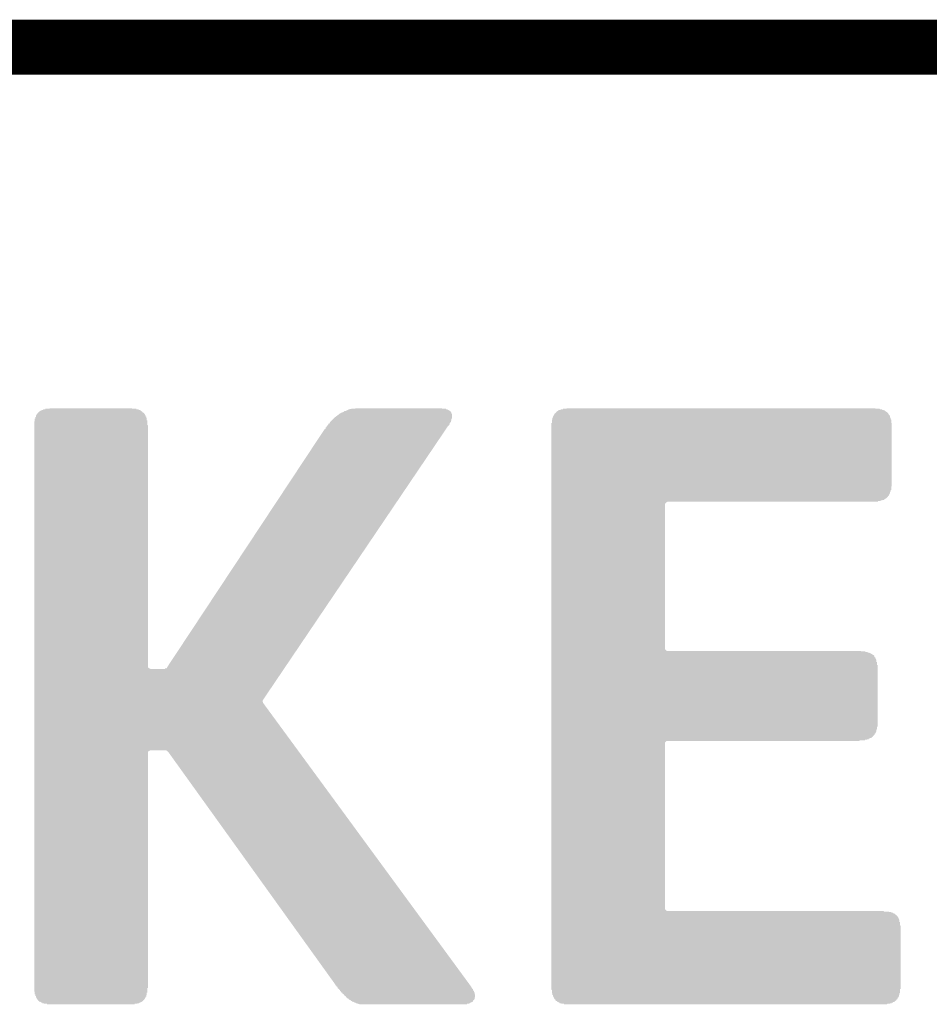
# Model space of a CAD drawing. Extents: x -9 to 122, y -9 to 65.
# Tile 148 of 256: x 44.18 to 48.39, y 60.07 to 64.63. Entities that reach past the tile are written whole.
import ezdxf

# ---------------------------------------------------------------- set-up
doc = ezdxf.new("R2010")
doc.units = 0
doc.layers.add('CLICKER_4_FOR_R7FA4M2A_V100_GKO', color=14, linetype='CONTINUOUS')
doc.layers.add('CLICKER_4_FOR_R7FA4M2A_V100_GTO', color=12, linetype='CONTINUOUS')

msp = doc.modelspace()

# ---------------------------------------------------------------- linework, layer by layer
at = {"layer": 'CLICKER_4_FOR_R7FA4M2A_V100_GKO', "const_width": 0.254}
msp.add_lwpolyline([(-4.83108, 64.50076), (117.96014, 64.50076)], dxfattribs=at)
at = {"layer": 'CLICKER_4_FOR_R7FA4M2A_V100_GTO'}
for points in [[(44.251886, 62.79134), (44.2519, 62.796398), (44.759902, 62.79134), (44.75988, 62.796398)], [(44.2519, 62.796398), (44.251902, 62.79642), (44.75988, 62.796398), (44.757362, 62.79642)], [(44.251902, 62.79642), (44.25442, 62.796442), (44.757362, 62.79642), (44.757362, 62.796442)], [(44.25442, 62.796442), (44.254426, 62.798966), (44.757362, 62.796442), (44.757352, 62.798966)], [(44.254426, 62.798966), (44.256932, 62.801478), (44.757352, 62.798966), (44.75734, 62.801478)], [(44.256932, 62.801478), (44.256954, 62.8015), (44.75734, 62.801478), (44.754822, 62.8015)], [(44.256954, 62.8015), (44.25696, 62.801506), (44.754822, 62.8015), (44.754822, 62.801506)], [(44.25696, 62.801506), (44.25698, 62.804018), (44.754822, 62.801506), (44.7548, 62.804018)], [(44.25698, 62.804018), (44.256982, 62.80404), (44.7548, 62.804018), (44.752282, 62.80404)], [(44.256982, 62.80404), (44.2595, 62.804062), (44.752282, 62.80404), (44.752282, 62.804062)], [(44.2595, 62.804062), (44.259504, 62.806574), (44.752282, 62.804062), (44.75226, 62.806574)], [(44.259504, 62.806574), (44.259506, 62.806586), (44.75226, 62.806574), (44.75225, 62.806586)], [(44.259506, 62.806586), (44.26204, 62.809118), (44.75225, 62.806586), (44.74972, 62.809118)], [(44.26204, 62.809118), (44.264578, 62.811654), (44.74972, 62.809118), (44.744654, 62.811654)], [(44.264578, 62.811654), (44.264586, 62.81166), (44.744654, 62.811654), (44.744654, 62.81166)], [(44.264586, 62.81166), (44.26712, 62.811682), (44.744654, 62.81166), (44.744654, 62.811682)], [(44.26712, 62.811682), (44.26714, 62.814178), (44.744654, 62.811682), (44.74464, 62.814178)], [(44.26714, 62.814178), (44.267142, 62.8142), (44.74464, 62.814178), (44.742122, 62.8142)], [(44.267142, 62.8142), (44.26966, 62.814222), (44.742122, 62.8142), (44.742122, 62.814222)], [(44.26966, 62.814222), (44.26968, 62.816718), (44.742122, 62.814222), (44.7421, 62.816718)], [(44.26968, 62.816718), (44.269682, 62.81674), (44.7421, 62.816718), (44.739566, 62.81674)], [(44.269682, 62.81674), (44.27474, 62.816762), (44.739566, 62.81674), (44.739544, 62.816762)], [(44.27474, 62.816762), (44.27476, 62.819274), (44.739544, 62.816762), (44.737026, 62.819274)], [(44.27476, 62.819274), (44.274762, 62.81928), (44.737026, 62.819274), (44.734486, 62.81928)], [(44.274762, 62.81928), (44.27982, 62.819302), (44.734486, 62.81928), (44.734464, 62.819302)], [(44.27982, 62.819302), (44.27984, 62.821814), (44.734464, 62.819302), (44.731946, 62.821814)], [(44.27984, 62.821814), (44.279842, 62.82182), (44.731946, 62.821814), (44.726882, 62.82182)], [(44.279842, 62.82182), (44.284906, 62.821826), (44.726882, 62.82182), (44.726882, 62.821826)], [(44.284906, 62.821826), (44.287422, 62.824338), (44.726882, 62.821826), (44.72686, 62.824338)], [(44.287422, 62.824338), (44.287446, 62.82436), (44.72686, 62.824338), (44.716722, 62.82436)], [(44.287446, 62.82436), (44.29506, 62.824382), (44.716722, 62.82436), (44.716722, 62.824382)], [(44.29506, 62.824382), (44.29508, 62.826878), (44.716722, 62.824382), (44.7167, 62.826878)], [(44.29508, 62.826878), (44.295082, 62.8269), (44.7167, 62.826878), (44.696402, 62.8269)], [(44.295082, 62.8269), (44.31538, 62.826922), (44.696402, 62.8269), (44.696402, 62.826922)], [(44.31538, 62.826922), (44.3154, 62.829418), (44.696402, 62.826922), (44.69638, 62.829418)], [(44.3154, 62.829418), (44.315402, 62.82944), (44.69638, 62.829418), (44.32808, 62.82944)], [(45.64126, 62.791362), (45.641282, 62.79388), (46.177186, 62.791362), (46.17719, 62.79388)], [(45.641282, 62.79388), (45.643806, 62.793886), (46.17719, 62.79388), (46.17719, 62.793886)], [(45.643806, 62.793886), (45.646346, 62.79642), (46.17719, 62.793886), (46.177192, 62.79642)], [(45.646346, 62.79642), (45.64888, 62.796442), (46.177192, 62.79642), (46.177192, 62.796442)], [(45.64888, 62.796442), (45.648902, 62.79896), (46.177192, 62.796442), (46.177194, 62.79896)], [(45.648902, 62.79896), (45.651426, 62.798966), (46.177194, 62.79896), (46.177194, 62.798966)], [(45.651426, 62.798966), (45.656482, 62.804018), (46.177194, 62.798966), (46.1772, 62.804018)], [(45.656482, 62.804018), (45.656506, 62.80404), (46.1772, 62.804018), (46.174682, 62.80404)], [(45.656506, 62.80404), (45.65904, 62.804062), (46.174682, 62.80404), (46.174682, 62.804062)], [(45.65904, 62.804062), (45.659062, 62.80658), (46.174682, 62.804062), (46.174672, 62.80658)], [(45.659062, 62.80658), (45.661586, 62.806586), (46.174672, 62.80658), (46.174672, 62.806586)], [(45.661586, 62.806586), (45.664118, 62.809114), (46.174672, 62.806586), (46.17466, 62.809114)], [(45.664118, 62.809114), (45.664126, 62.80912), (46.17466, 62.809114), (46.174656, 62.80912)], [(45.664126, 62.80912), (45.669206, 62.809126), (46.174656, 62.80912), (46.17465, 62.809126)], [(45.669206, 62.809126), (45.671738, 62.811654), (46.17465, 62.809126), (46.172126, 62.811654)], [(45.671738, 62.811654), (45.671746, 62.81166), (46.172126, 62.811654), (46.172126, 62.81166)], [(45.671746, 62.81166), (45.674286, 62.811666), (46.172126, 62.81166), (46.172126, 62.811666)], [(45.674286, 62.811666), (45.6768, 62.814178), (46.172126, 62.811666), (46.17212, 62.814178)], [(45.6768, 62.814178), (45.676822, 62.8142), (46.17212, 62.814178), (46.169602, 62.8142)], [(45.676822, 62.8142), (45.679342, 62.816718), (46.169602, 62.8142), (46.16958, 62.816718)], [(45.679342, 62.816718), (45.679366, 62.81674), (46.16958, 62.816718), (46.167046, 62.81674)], [(45.679366, 62.81674), (45.684444, 62.816742), (46.167046, 62.81674), (46.167044, 62.816742)], [(45.684444, 62.816742), (45.689508, 62.819274), (46.167044, 62.816742), (46.164506, 62.819274)], [(45.689508, 62.819274), (45.68952, 62.81928), (46.164506, 62.819274), (46.161982, 62.81928)], [(45.68952, 62.81928), (45.694556, 62.821798), (46.161982, 62.81928), (46.16196, 62.821798)], [(45.694556, 62.821798), (45.6946, 62.82182), (46.16196, 62.821798), (46.156902, 62.82182)], [(45.6946, 62.82182), (45.699636, 62.824338), (46.156902, 62.82182), (46.15688, 62.824338)], [(45.699636, 62.824338), (45.699682, 62.82436), (46.15688, 62.824338), (46.149282, 62.82436)], [(45.699682, 62.82436), (45.712272, 62.826878), (46.149282, 62.82436), (46.14926, 62.826878)], [(45.712272, 62.826878), (45.712382, 62.8269), (46.14926, 62.826878), (46.131502, 62.8269)], [(45.712382, 62.8269), (45.73016, 62.826922), (46.131502, 62.8269), (46.131502, 62.826922)], [(45.73016, 62.826922), (45.73018, 62.829418), (46.131502, 62.826922), (46.13148, 62.829418)], [(45.73018, 62.829418), (45.730182, 62.82944), (46.13148, 62.829418), (45.730182, 62.82944)], [(46.644566, 62.791346), (46.647072, 62.793858), (48.204128, 62.791346), (48.20412, 62.793858)], [(46.647072, 62.793858), (46.647094, 62.79388), (48.20412, 62.793858), (48.201602, 62.79388)], [(46.647094, 62.79388), (46.6471, 62.793886), (48.201602, 62.79388), (48.201602, 62.793886)], [(46.6471, 62.793886), (46.64712, 62.798938), (48.201602, 62.793886), (48.20158, 62.798938)], [(46.64712, 62.798938), (46.647122, 62.79896), (48.20158, 62.798938), (48.199062, 62.79896)], [(46.647122, 62.79896), (46.64964, 62.798982), (48.199062, 62.79896), (48.199062, 62.798982)], [(46.64964, 62.798982), (46.64966, 62.801478), (48.199062, 62.798982), (48.19904, 62.801478)], [(46.64966, 62.801478), (46.649662, 62.8015), (48.19904, 62.801478), (48.196522, 62.8015)], [(46.649662, 62.8015), (46.65218, 62.801522), (48.196522, 62.8015), (48.196522, 62.801522)], [(46.65218, 62.801522), (46.65219, 62.804034), (48.196522, 62.801522), (48.1965, 62.804034)], [(46.65219, 62.804034), (46.652202, 62.80658), (48.1965, 62.804034), (48.193958, 62.80658)], [(46.652202, 62.80658), (46.654726, 62.806586), (48.193958, 62.80658), (48.193952, 62.806586)], [(46.654726, 62.806586), (46.659788, 62.811654), (48.193952, 62.806586), (48.188886, 62.811654)], [(46.659788, 62.811654), (46.659794, 62.81166), (48.188886, 62.811654), (48.186362, 62.81166)], [(46.659794, 62.81166), (46.6598, 62.811666), (48.186362, 62.81166), (48.186362, 62.811666)], [(46.6598, 62.811666), (46.65982, 62.814178), (48.186362, 62.811666), (48.18634, 62.814178)], [(46.65982, 62.814178), (46.659822, 62.8142), (48.18634, 62.814178), (48.183822, 62.8142)], [(46.659822, 62.8142), (46.662346, 62.814206), (48.183822, 62.8142), (48.183822, 62.814206)], [(46.662346, 62.814206), (46.664862, 62.816718), (48.183822, 62.814206), (48.1838, 62.816718)], [(46.664862, 62.816718), (46.664886, 62.81674), (48.1838, 62.816718), (48.181266, 62.81674)], [(46.664886, 62.81674), (46.66742, 62.816762), (48.181266, 62.81674), (48.181244, 62.816762)], [(46.66742, 62.816762), (46.66744, 62.819274), (48.181244, 62.816762), (48.178726, 62.819274)], [(46.66744, 62.819274), (46.667442, 62.81928), (48.178726, 62.819274), (48.173662, 62.81928)], [(46.667442, 62.81928), (46.6725, 62.819302), (48.173662, 62.81928), (48.173662, 62.819302)], [(46.6725, 62.819302), (46.67252, 62.821798), (48.173662, 62.819302), (48.17364, 62.821798)], [(46.67252, 62.821798), (46.672522, 62.82182), (48.17364, 62.821798), (48.168566, 62.82182)], [(46.672522, 62.82182), (46.68012, 62.821842), (48.168566, 62.82182), (48.168544, 62.821842)], [(46.68012, 62.821842), (46.68014, 62.824354), (48.168544, 62.821842), (48.166026, 62.824354)], [(46.68014, 62.824354), (46.680142, 62.82436), (48.166026, 62.824354), (48.158406, 62.82436)], [(46.680142, 62.82436), (46.69028, 62.824382), (48.158406, 62.82436), (48.158384, 62.824382)], [(46.69028, 62.824382), (46.6903, 62.826894), (48.158384, 62.824382), (48.155866, 62.826894)], [(46.6903, 62.826894), (46.690302, 62.8269), (48.155866, 62.826894), (48.135562, 62.8269)], [(46.690302, 62.8269), (46.70806, 62.826922), (48.135562, 62.8269), (48.135562, 62.826922)], [(46.70806, 62.826922), (46.70808, 62.829418), (48.135562, 62.826922), (48.13554, 62.829418)], [(46.70808, 62.829418), (46.708082, 62.82944), (48.13554, 62.829418), (46.72076, 62.82944)], [(44.244272, 61.633096), (44.24428, 62.750694), (44.770042, 61.633096), (44.77004, 62.750694)], [(44.24428, 62.753234), (44.244282, 62.76848), (44.767506, 62.753234), (44.767502, 62.76848)], [(44.24428, 62.750694), (44.24428, 62.753234), (44.77004, 62.750694), (44.767506, 62.753234)], [(44.244282, 62.76848), (44.2468, 62.768502), (44.767502, 62.76848), (44.767502, 62.768502)], [(44.2468, 62.768502), (44.246808, 62.773538), (44.767502, 62.768502), (44.7675, 62.773538)], [(44.246808, 62.77356), (44.246822, 62.78118), (44.764982, 62.77356), (44.764966, 62.78118)], [(44.246808, 62.773538), (44.246808, 62.77356), (44.7675, 62.773538), (44.764982, 62.77356)], [(44.246822, 62.78118), (44.24934, 62.781202), (44.764966, 62.78118), (44.764966, 62.781202)], [(44.24934, 62.781202), (44.249346, 62.783698), (44.764966, 62.781202), (44.76496, 62.783698)], [(44.249346, 62.78372), (44.249362, 62.7888), (44.762442, 62.78372), (44.762428, 62.7888)], [(44.249346, 62.783698), (44.249346, 62.78372), (44.76496, 62.783698), (44.762442, 62.78372)], [(44.249362, 62.7888), (44.25188, 62.788822), (44.762428, 62.7888), (44.762428, 62.788822)], [(44.25188, 62.788822), (44.251886, 62.791318), (44.762428, 62.788822), (44.76242, 62.791318)], [(44.251886, 62.791318), (44.251886, 62.79134), (44.76242, 62.791318), (44.759902, 62.79134)], [(45.59808, 62.745626), (45.5981, 62.748152), (46.15771, 62.745626), (46.159416, 62.748152)], [(45.5981, 62.748152), (45.598102, 62.74816), (46.159416, 62.748152), (46.161938, 62.74816)], [(45.598102, 62.74816), (45.60062, 62.748182), (46.161938, 62.74816), (46.161938, 62.748182)], [(45.60062, 62.748182), (45.60064, 62.750694), (46.161938, 62.748182), (46.16196, 62.750694)], [(45.60064, 62.750694), (45.600642, 62.7507), (46.16196, 62.750694), (46.161964, 62.7507)], [(45.600642, 62.7507), (45.60316, 62.750722), (46.161964, 62.7507), (46.161986, 62.750722)], [(45.60316, 62.750722), (45.603164, 62.753234), (46.161986, 62.750722), (46.164494, 62.753234)], [(45.603164, 62.753234), (45.603166, 62.753246), (46.164494, 62.753234), (46.164494, 62.753246)], [(45.603166, 62.753246), (45.605672, 62.755758), (46.164494, 62.753246), (46.1645, 62.755758)], [(45.605672, 62.755758), (45.605694, 62.75578), (46.1645, 62.755758), (46.167018, 62.75578)], [(45.605694, 62.75578), (45.6057, 62.755786), (46.167018, 62.75578), (46.167018, 62.755786)], [(45.6057, 62.755786), (45.605722, 62.75832), (46.167018, 62.755786), (46.167028, 62.75832)], [(45.605722, 62.75832), (45.608246, 62.758326), (46.167028, 62.75832), (46.167028, 62.758326)], [(45.608246, 62.758326), (45.610752, 62.760838), (46.167028, 62.758326), (46.16704, 62.760838)], [(45.610752, 62.760838), (45.610774, 62.76086), (46.16704, 62.760838), (46.169558, 62.76086)], [(45.610774, 62.76086), (45.61078, 62.760866), (46.169558, 62.76086), (46.169558, 62.760866)], [(45.61078, 62.760866), (45.610802, 62.7634), (46.169558, 62.760866), (46.169568, 62.7634)], [(45.610802, 62.7634), (45.61332, 62.763422), (46.169568, 62.7634), (46.169568, 62.763422)], [(45.61332, 62.763422), (45.613324, 62.765918), (46.169568, 62.763422), (46.16958, 62.765918)], [(45.613324, 62.76594), (45.613326, 62.765946), (46.172098, 62.76594), (46.172098, 62.765946)], [(45.613324, 62.765918), (45.613324, 62.76594), (46.16958, 62.765918), (46.172098, 62.76594)], [(45.613326, 62.765946), (45.618394, 62.771014), (46.172098, 62.765946), (46.17212, 62.771014)], [(45.618394, 62.771014), (45.620934, 62.773554), (46.17212, 62.771014), (46.174654, 62.773554)], [(45.620934, 62.773554), (45.62854, 62.781158), (46.174654, 62.773554), (46.17466, 62.781158)], [(45.62854, 62.781158), (45.628562, 62.78118), (46.17466, 62.781158), (46.177178, 62.78118)], [(45.628562, 62.78118), (45.636186, 62.7888), (46.177178, 62.78118), (46.177184, 62.7888)], [(45.636186, 62.7888), (45.63872, 62.788822), (46.177184, 62.7888), (46.177184, 62.788822)], [(45.63872, 62.788822), (45.638742, 62.79134), (46.177184, 62.788822), (46.177186, 62.79134)], [(45.638742, 62.79134), (45.64126, 62.791362), (46.177186, 62.79134), (46.177186, 62.791362)], [(46.636958, 62.46876), (46.63696, 62.760838), (48.211718, 62.46876), (48.21174, 62.760838)], [(46.63696, 62.760838), (46.636962, 62.76086), (48.21174, 62.760838), (48.209222, 62.76086)], [(46.636962, 62.76086), (46.63948, 62.760882), (48.209222, 62.76086), (48.209222, 62.760882)], [(46.63948, 62.760882), (46.6395, 62.776094), (48.209222, 62.760882), (48.2092, 62.776094)], [(46.6395, 62.776094), (46.639502, 62.7761), (48.2092, 62.776094), (48.209196, 62.7761)], [(46.639502, 62.7761), (46.64202, 62.776122), (48.209196, 62.7761), (48.209174, 62.776122)], [(46.64202, 62.776122), (46.642024, 62.778634), (48.209174, 62.776122), (48.206666, 62.778634)], [(46.642024, 62.778634), (46.64204, 62.786238), (48.206666, 62.778634), (48.20666, 62.786238)], [(46.64204, 62.786238), (46.642042, 62.78626), (48.20666, 62.786238), (48.204142, 62.78626)], [(46.642042, 62.78626), (46.64456, 62.786282), (48.204142, 62.78626), (48.204142, 62.786282)], [(46.64456, 62.786282), (46.644566, 62.791346), (48.204142, 62.786282), (48.204128, 62.791346)], [(44.858944, 61.630566), (45.58793, 62.73292), (45.404654, 61.630566), (46.149128, 62.73292)], [(45.58793, 62.73292), (45.59046, 62.732942), (46.149128, 62.73292), (46.149142, 62.732942)], [(45.59046, 62.732942), (45.590482, 62.73546), (46.149142, 62.732942), (46.150844, 62.73546)], [(45.590482, 62.73546), (45.593, 62.735482), (46.150844, 62.73546), (46.150858, 62.735482)], [(45.593, 62.735482), (45.593022, 62.74054), (46.150858, 62.735482), (46.154274, 62.74054)], [(45.593022, 62.74054), (45.59554, 62.740562), (46.154274, 62.74054), (46.15429, 62.740562)], [(45.59554, 62.740562), (45.595546, 62.743086), (46.15429, 62.740562), (46.155994, 62.743086)], [(45.595546, 62.743086), (45.59808, 62.745626), (46.155994, 62.743086), (46.15771, 62.745626)], [(46.636958, 62.468738), (46.636958, 62.46876), (48.2092, 62.468738), (48.211718, 62.46876)], [(46.636958, 62.45098), (46.636958, 62.468738), (48.209178, 62.45098), (48.2092, 62.468738)], [(46.636958, 62.450958), (46.636958, 62.45098), (48.20666, 62.450958), (48.209178, 62.45098)], [(46.636958, 62.44336), (46.636958, 62.450958), (48.206638, 62.44336), (48.20666, 62.450958)], [(46.636958, 62.443338), (46.636958, 62.44336), (48.20412, 62.443338), (48.206638, 62.44336)], [(46.636958, 62.43574), (46.636958, 62.443338), (48.204098, 62.43574), (48.20412, 62.443338)], [(46.636958, 62.435718), (46.636958, 62.43574), (48.20158, 62.435718), (48.204098, 62.43574)], [(46.636958, 62.43066), (46.636958, 62.435718), (48.201558, 62.43066), (48.20158, 62.435718)], [(46.636958, 62.430638), (46.636958, 62.43066), (48.19904, 62.430638), (48.201558, 62.43066)], [(46.636958, 62.42558), (46.636958, 62.430638), (48.199018, 62.42558), (48.19904, 62.430638)], [(46.636952, 61.714374), (46.636958, 62.387474), (47.162726, 61.714374), (47.16272, 62.387474)], [(46.636958, 62.425558), (46.636958, 62.42558), (48.1965, 62.425558), (48.199018, 62.42558)], [(46.636958, 62.42304), (46.636958, 62.425558), (48.196478, 62.42304), (48.1965, 62.425558)], [(46.636958, 62.423018), (46.636958, 62.42304), (48.19396, 62.423018), (48.196478, 62.42304)], [(46.636958, 62.420494), (46.636958, 62.423018), (48.193954, 62.420494), (48.19396, 62.423018)], [(46.636958, 62.41288), (46.636958, 62.420494), (48.186334, 62.41288), (48.193954, 62.420494)], [(46.636958, 62.412858), (46.636958, 62.41288), (48.1838, 62.412858), (48.186334, 62.41288)], [(46.636958, 62.41034), (46.636958, 62.412858), (48.183778, 62.41034), (48.1838, 62.412858)], [(46.636958, 62.410334), (46.636958, 62.41034), (48.181254, 62.410334), (48.183778, 62.41034)], [(46.636958, 62.4078), (46.636958, 62.410334), (48.178714, 62.4078), (48.181254, 62.410334)], [(46.636958, 62.407778), (46.636958, 62.4078), (48.17618, 62.407778), (48.178714, 62.4078)], [(46.636958, 62.40526), (46.636958, 62.407778), (48.176158, 62.40526), (48.17618, 62.407778)], [(46.636958, 62.405238), (46.636958, 62.40526), (48.16856, 62.405238), (48.176158, 62.40526)], [(46.636958, 62.40272), (46.636958, 62.405238), (48.168538, 62.40272), (48.16856, 62.405238)], [(46.636958, 62.402698), (46.636958, 62.40272), (48.16094, 62.402698), (48.168538, 62.40272)], [(46.636958, 62.40018), (46.636958, 62.402698), (48.160918, 62.40018), (48.16094, 62.402698)], [(46.636958, 62.400158), (46.636958, 62.40018), (48.14824, 62.400158), (48.160918, 62.40018)], [(46.636958, 62.39764), (46.636958, 62.400158), (48.148218, 62.39764), (48.14824, 62.400158)], [(46.636958, 62.397638), (46.636958, 62.39764), (47.175416, 62.397638), (48.148218, 62.39764)], [(46.636958, 62.395098), (46.636958, 62.397638), (47.17034, 62.395098), (47.175416, 62.397638)], [(46.636958, 62.387474), (46.636958, 62.395098), (47.16272, 62.387474), (47.17034, 62.395098)], [(46.636952, 61.70676), (46.636952, 61.714374), (47.170346, 61.70676), (47.162726, 61.714374)], [(46.636952, 61.706738), (46.636952, 61.70676), (48.0695, 61.706738), (47.170346, 61.70676)], [(46.636952, 61.70422), (46.636952, 61.706738), (48.069522, 61.70422), (48.0695, 61.706738)], [(46.636952, 61.704198), (46.636952, 61.70422), (48.08982, 61.704198), (48.069522, 61.70422)], [(46.636952, 61.70168), (46.636952, 61.704198), (48.089842, 61.70168), (48.08982, 61.704198)], [(46.636952, 61.701658), (46.636952, 61.70168), (48.09998, 61.701658), (48.089842, 61.70168)], [(46.636952, 61.69914), (46.636952, 61.701658), (48.100002, 61.69914), (48.09998, 61.701658)], [(46.636952, 61.699118), (46.636952, 61.69914), (48.1076, 61.699118), (48.100002, 61.69914)], [(46.636952, 61.6966), (46.636952, 61.699118), (48.107622, 61.6966), (48.1076, 61.699118)], [(46.636952, 61.696594), (46.636952, 61.6966), (48.112686, 61.696594), (48.107622, 61.6966)], [(46.636952, 61.69406), (46.636952, 61.696594), (48.115226, 61.69406), (48.112686, 61.696594)], [(46.636952, 61.694038), (46.636952, 61.69406), (48.11776, 61.694038), (48.115226, 61.69406)], [(46.636952, 61.69152), (46.636952, 61.694038), (48.117782, 61.69152), (48.11776, 61.694038)], [(46.636952, 61.691514), (46.636952, 61.69152), (48.120306, 61.691514), (48.117782, 61.69152)], [(46.636952, 61.688978), (46.636952, 61.691514), (48.122844, 61.688978), (48.120306, 61.691514)], [(46.636952, 61.686438), (46.636952, 61.688978), (48.12792, 61.686438), (48.122844, 61.688978)], [(46.636952, 61.683894), (46.636952, 61.686438), (48.13046, 61.683894), (48.12792, 61.686438)], [(46.636952, 61.67882), (46.636952, 61.683894), (48.130482, 61.67882), (48.13046, 61.683894)], [(46.636952, 61.678798), (46.636952, 61.67882), (48.133, 61.678798), (48.130482, 61.67882)], [(46.636952, 61.67628), (46.636952, 61.678798), (48.133022, 61.67628), (48.133, 61.678798)], [(46.636952, 61.676258), (46.636952, 61.67628), (48.13554, 61.676258), (48.133022, 61.67628)], [(46.636952, 61.6712), (46.636952, 61.676258), (48.135562, 61.6712), (48.13554, 61.676258)], [(46.636952, 61.671178), (46.636952, 61.6712), (48.13808, 61.671178), (48.135562, 61.6712)], [(46.636952, 61.66612), (46.636952, 61.671178), (48.138102, 61.66612), (48.13808, 61.671178)], [(46.636952, 61.666098), (46.636952, 61.66612), (48.14062, 61.666098), (48.138102, 61.66612)], [(46.636952, 61.65596), (46.636952, 61.666098), (48.140642, 61.65596), (48.14062, 61.666098)], [(46.636952, 61.655938), (46.636952, 61.65596), (48.14316, 61.655938), (48.140642, 61.65596)], [(46.636952, 61.64072), (46.636952, 61.655938), (48.143182, 61.64072), (48.14316, 61.655938)], [(44.24427, 61.480696), (44.244272, 61.62294), (45.30344, 61.480696), (45.399504, 61.62294)], [(44.244272, 61.628018), (44.244272, 61.633096), (44.772586, 61.628018), (44.770042, 61.633096)], [(44.244272, 61.62294), (44.244272, 61.628018), (44.782744, 61.62294), (44.772586, 61.628018)], [(44.782744, 61.62294), (44.84878, 61.622962), (45.399504, 61.62294), (45.399518, 61.622962)], [(44.84878, 61.622962), (44.848802, 61.62548), (45.399518, 61.622962), (45.401218, 61.62548)], [(44.848802, 61.62548), (44.8564, 61.625502), (45.401218, 61.62548), (45.401234, 61.625502)], [(44.8564, 61.625502), (44.856422, 61.62802), (45.401234, 61.625502), (45.402934, 61.62802)], [(44.856422, 61.62802), (44.85894, 61.628042), (45.402934, 61.62802), (45.40295, 61.628042)], [(44.85894, 61.628042), (44.858944, 61.630566), (45.40295, 61.628042), (45.404654, 61.630566)], [(46.63695, 61.35624), (46.636952, 61.640698), (48.145678, 61.35624), (48.1457, 61.640698)], [(46.636952, 61.640698), (46.636952, 61.64072), (48.1457, 61.640698), (48.143182, 61.64072)], [(44.24427, 61.47816), (44.24427, 61.480696), (45.303418, 61.47816), (45.30344, 61.480696)], [(44.24427, 61.478138), (44.24427, 61.47816), (45.3009, 61.478138), (45.303418, 61.47816)], [(44.24427, 61.470534), (44.24427, 61.478138), (45.300906, 61.470534), (45.3009, 61.478138)], [(44.244268, 61.24702), (44.24427, 61.465454), (45.463574, 61.24702), (45.303444, 61.465454)], [(44.24427, 61.467994), (44.24427, 61.470534), (45.30344, 61.467994), (45.300906, 61.470534)], [(44.24427, 61.465454), (44.24427, 61.467994), (45.303444, 61.465454), (45.30344, 61.467994)], [(46.63695, 61.356218), (46.63695, 61.35624), (48.14316, 61.356218), (48.145678, 61.35624)], [(46.63695, 61.343534), (46.63695, 61.356218), (48.143154, 61.343534), (48.14316, 61.356218)], [(46.63695, 61.340994), (46.63695, 61.343534), (48.14062, 61.340994), (48.143154, 61.343534)], [(46.63695, 61.33338), (46.63695, 61.340994), (48.140598, 61.33338), (48.14062, 61.340994)], [(46.636948, 61.3283), (46.63695, 61.333358), (48.138058, 61.3283), (48.13808, 61.333358)], [(46.636948, 61.328278), (46.636948, 61.3283), (48.13554, 61.328278), (48.138058, 61.3283)], [(46.636948, 61.32322), (46.636948, 61.328278), (48.135518, 61.32322), (48.13554, 61.328278)], [(46.636948, 61.323198), (46.636948, 61.32322), (48.133, 61.323198), (48.135518, 61.32322)], [(46.636948, 61.320674), (46.636948, 61.323198), (48.132994, 61.320674), (48.133, 61.323198)], [(46.636948, 61.313054), (46.636948, 61.320674), (48.12538, 61.313054), (48.132994, 61.320674)], [(46.636948, 61.31052), (46.636948, 61.313054), (48.125358, 61.31052), (48.12538, 61.313054)], [(46.636948, 61.310498), (46.636948, 61.31052), (48.12284, 61.310498), (48.125358, 61.31052)], [(46.636948, 61.30798), (46.636948, 61.310498), (48.122818, 61.30798), (48.12284, 61.310498)], [(46.636948, 61.307958), (46.636948, 61.30798), (48.1203, 61.307958), (48.122818, 61.30798)], [(46.636948, 61.30544), (46.636948, 61.307958), (48.120278, 61.30544), (48.1203, 61.307958)], [(46.636948, 61.305418), (46.636948, 61.30544), (48.11522, 61.305418), (48.120278, 61.30544)], [(46.636948, 61.3029), (46.636948, 61.305418), (48.115198, 61.3029), (48.11522, 61.305418)], [(46.636948, 61.302878), (46.636948, 61.3029), (48.11014, 61.302878), (48.115198, 61.3029)], [(46.636948, 61.30036), (46.636948, 61.302878), (48.110118, 61.30036), (48.11014, 61.302878)], [(46.636948, 61.300338), (46.636948, 61.30036), (48.10506, 61.300338), (48.110118, 61.30036)], [(46.636948, 61.29782), (46.636948, 61.300338), (48.105038, 61.29782), (48.10506, 61.300338)], [(46.636948, 61.297798), (46.636948, 61.29782), (48.09744, 61.297798), (48.105038, 61.29782)], [(46.636948, 61.29528), (46.636948, 61.297798), (48.097418, 61.29528), (48.09744, 61.297798)], [(46.636948, 61.295258), (46.636948, 61.29528), (48.08728, 61.295258), (48.097418, 61.29528)], [(46.636948, 61.29274), (46.636948, 61.295258), (48.087258, 61.29274), (48.08728, 61.295258)], [(46.636948, 61.292734), (46.636948, 61.29274), (48.064414, 61.292734), (48.087258, 61.29274)], [(46.636948, 61.2902), (46.636948, 61.292734), (48.061874, 61.2902), (48.064414, 61.292734)], [(46.636948, 61.290194), (46.636948, 61.2902), (47.170334, 61.290194), (48.061874, 61.2902)], [(46.636948, 61.282574), (46.636948, 61.290194), (47.16272, 61.282574), (47.170334, 61.290194)], [(46.63695, 61.333358), (46.63695, 61.33338), (48.13808, 61.333358), (48.140598, 61.33338)], [(44.244268, 61.247018), (44.244268, 61.24702), (44.782736, 61.247018), (44.853854, 61.24702)], [(44.244268, 61.241934), (44.244268, 61.247018), (44.772578, 61.241934), (44.782736, 61.247018)], [(44.856394, 61.244486), (44.853854, 61.24702), (45.46543, 61.244486), (45.463574, 61.24702)], [(44.858934, 61.24448), (44.856394, 61.244486), (45.465436, 61.24448), (45.46543, 61.244486)], [(44.864018, 61.239402), (44.858934, 61.24448), (45.469158, 61.239402), (45.465436, 61.24448)], [(46.636942, 60.510414), (46.636948, 61.282574), (47.162726, 60.510414), (47.16272, 61.282574)], [(44.24426, 60.1472), (44.244268, 61.236856), (44.770018, 60.1472), (44.77004, 61.236856)], [(44.244268, 61.236856), (44.244268, 61.241934), (44.77004, 61.236856), (44.772578, 61.241934)], [(45.633636, 60.167526), (44.864018, 61.239402), (46.254922, 60.167526), (45.469158, 61.239402)], [(46.636942, 60.5028), (46.636942, 60.510414), (47.170346, 60.5028), (47.162726, 60.510414)], [(46.636942, 60.502794), (46.636942, 60.5028), (48.173646, 60.502794), (47.170346, 60.5028)], [(46.636942, 60.50026), (46.636942, 60.502794), (48.176186, 60.50026), (48.173646, 60.502794)], [(46.636942, 60.500238), (46.636942, 60.50026), (48.19904, 60.500238), (48.176186, 60.50026)], [(46.636942, 60.49772), (46.636942, 60.500238), (48.199062, 60.49772), (48.19904, 60.500238)], [(46.636942, 60.497698), (46.636942, 60.49772), (48.2092, 60.497698), (48.199062, 60.49772)], [(46.636942, 60.49518), (46.636942, 60.497698), (48.209222, 60.49518), (48.2092, 60.497698)], [(46.636942, 60.495158), (46.636942, 60.49518), (48.21682, 60.495158), (48.209222, 60.49518)], [(46.636942, 60.49264), (46.636942, 60.495158), (48.216842, 60.49264), (48.21682, 60.495158)], [(46.636942, 60.492618), (46.636942, 60.49264), (48.2219, 60.492618), (48.216842, 60.49264)], [(46.636942, 60.4901), (46.636942, 60.492618), (48.221922, 60.4901), (48.2219, 60.492618)], [(46.636942, 60.490078), (46.636942, 60.4901), (48.22698, 60.490078), (48.221922, 60.4901)], [(46.636942, 60.48756), (46.636942, 60.490078), (48.227002, 60.48756), (48.22698, 60.490078)], [(46.636942, 60.487538), (46.636942, 60.48756), (48.22952, 60.487538), (48.227002, 60.48756)], [(46.636942, 60.48502), (46.636942, 60.487538), (48.229542, 60.48502), (48.22952, 60.487538)], [(46.636942, 60.485014), (46.636942, 60.48502), (48.232066, 60.485014), (48.229542, 60.48502)], [(46.636942, 60.479934), (46.636942, 60.485014), (48.23714, 60.479934), (48.232066, 60.485014)], [(46.636942, 60.4774), (46.636942, 60.479934), (48.237162, 60.4774), (48.23714, 60.479934)], [(46.636942, 60.477378), (46.636942, 60.4774), (48.23968, 60.477378), (48.237162, 60.4774)], [(46.636942, 60.474854), (46.636942, 60.477378), (48.239686, 60.474854), (48.23968, 60.477378)], [(46.636942, 60.472314), (46.636942, 60.474854), (48.24222, 60.472314), (48.239686, 60.474854)], [(46.636942, 60.469774), (46.636942, 60.472314), (48.242226, 60.469774), (48.24222, 60.472314)], [(46.636942, 60.467234), (46.636942, 60.469774), (48.24476, 60.467234), (48.242226, 60.469774)], [(46.63694, 60.14212), (46.636942, 60.434214), (48.252358, 60.14212), (48.25238, 60.434214)], [(46.636942, 60.46216), (46.636942, 60.467234), (48.244782, 60.46216), (48.24476, 60.467234)], [(46.636942, 60.462138), (46.636942, 60.46216), (48.2473, 60.462138), (48.244782, 60.46216)], [(46.636942, 60.452), (46.636942, 60.462138), (48.247322, 60.452), (48.2473, 60.462138)], [(46.636942, 60.451978), (46.636942, 60.452), (48.24984, 60.451978), (48.247322, 60.452)], [(46.636942, 60.436754), (46.636942, 60.451978), (48.249846, 60.436754), (48.24984, 60.451978)], [(46.636942, 60.434214), (46.636942, 60.436754), (48.25238, 60.434214), (48.249846, 60.436754)], [(45.63364, 60.165002), (45.633636, 60.167526), (46.256772, 60.165002), (46.254922, 60.167526)], [(45.636158, 60.16498), (45.63364, 60.165002), (46.256788, 60.16498), (46.256772, 60.165002)], [(45.63618, 60.162462), (45.636158, 60.16498), (46.258634, 60.162462), (46.256788, 60.16498)], [(45.638698, 60.16244), (45.63618, 60.162462), (46.25865, 60.16244), (46.258634, 60.162462)], [(45.63872, 60.157382), (45.638698, 60.16244), (46.262358, 60.157382), (46.25865, 60.16244)], [(45.641238, 60.15736), (45.63872, 60.157382), (46.262374, 60.15736), (46.262358, 60.157382)], [(45.64126, 60.154842), (45.641238, 60.15736), (46.26422, 60.154842), (46.262374, 60.15736)], [(45.643778, 60.15482), (45.64126, 60.154842), (46.264236, 60.15482), (46.26422, 60.154842)], [(45.6438, 60.152302), (45.643778, 60.15482), (46.266082, 60.152302), (46.264236, 60.15482)], [(45.646318, 60.15228), (45.6438, 60.152302), (46.266098, 60.15228), (46.266082, 60.152302)], [(45.64632, 60.152276), (45.646318, 60.15228), (46.2661, 60.152276), (46.266098, 60.15228)], [(45.64634, 60.149762), (45.64632, 60.152276), (46.266122, 60.149762), (46.2661, 60.152276)], [(45.648858, 60.14974), (45.64634, 60.149762), (46.266122, 60.14974), (46.266122, 60.149762)], [(45.64886, 60.149718), (45.648858, 60.14974), (46.26864, 60.149718), (46.266122, 60.14974)], [(45.64887, 60.147194), (45.64886, 60.149718), (46.268646, 60.147194), (46.26864, 60.149718)], [(44.24426, 60.147178), (44.24426, 60.1472), (44.7675, 60.147178), (44.770018, 60.1472)], [(44.24426, 60.129442), (44.24426, 60.147178), (44.767482, 60.129442), (44.7675, 60.147178)], [(44.246778, 60.12942), (44.24426, 60.129442), (44.767482, 60.12942), (44.767482, 60.129442)], [(44.246788, 60.12434), (44.246778, 60.12942), (44.767478, 60.12434), (44.767482, 60.12942)], [(44.246788, 60.124318), (44.246788, 60.12434), (44.76496, 60.124318), (44.767478, 60.12434)], [(44.2468, 60.116742), (44.246788, 60.124318), (44.764942, 60.116742), (44.76496, 60.124318)], [(44.249318, 60.11672), (44.2468, 60.116742), (44.764942, 60.11672), (44.764942, 60.116742)], [(44.249326, 60.11418), (44.249318, 60.11672), (44.764938, 60.11418), (44.764942, 60.11672)], [(44.249326, 60.114158), (44.249326, 60.11418), (44.76242, 60.114158), (44.764938, 60.11418)], [(44.24934, 60.109122), (44.249326, 60.114158), (44.762404, 60.109122), (44.76242, 60.114158)], [(44.251858, 60.1091), (44.24934, 60.109122), (44.762404, 60.1091), (44.762404, 60.109122)], [(44.25187, 60.10656), (44.251858, 60.1091), (44.762398, 60.10656), (44.762404, 60.1091)], [(44.25187, 60.106538), (44.25187, 60.10656), (44.75988, 60.106538), (44.762398, 60.10656)], [(44.25188, 60.104042), (44.25187, 60.106538), (44.759868, 60.104042), (44.75988, 60.106538)], [(44.254398, 60.10402), (44.25188, 60.104042), (44.759868, 60.10402), (44.759868, 60.104042)], [(44.25441, 60.10148), (44.254398, 60.10402), (44.759858, 60.10148), (44.759868, 60.10402)], [(45.64888, 60.144682), (45.64887, 60.147194), (46.271154, 60.144682), (46.268646, 60.147194)], [(45.651398, 60.14466), (45.64888, 60.144682), (46.271176, 60.14466), (46.271154, 60.144682)], [(45.6514, 60.144654), (45.651398, 60.14466), (46.27118, 60.144654), (46.271176, 60.14466)], [(45.65142, 60.142142), (45.6514, 60.144654), (46.271202, 60.142142), (46.27118, 60.144654)], [(45.653938, 60.14212), (45.65142, 60.142142), (46.271202, 60.14212), (46.271202, 60.142142)], [(45.65394, 60.142098), (45.653938, 60.14212), (46.27372, 60.142098), (46.271202, 60.14212)], [(45.65396, 60.139602), (45.65394, 60.142098), (46.273732, 60.139602), (46.27372, 60.142098)], [(45.656478, 60.13958), (45.65396, 60.139602), (46.273732, 60.13958), (46.273732, 60.139602)], [(45.6565, 60.137062), (45.656478, 60.13958), (46.273742, 60.137062), (46.273732, 60.13958)], [(45.659018, 60.13704), (45.6565, 60.137062), (46.273742, 60.13704), (46.273742, 60.137062)], [(45.65902, 60.137018), (45.659018, 60.13704), (46.27626, 60.137018), (46.273742, 60.13704)], [(45.65904, 60.131982), (45.65902, 60.137018), (46.276282, 60.131982), (46.27626, 60.137018)], [(45.661558, 60.13196), (45.65904, 60.131982), (46.276282, 60.13196), (46.276282, 60.131982)], [(45.66156, 60.131938), (45.661558, 60.13196), (46.2788, 60.131938), (46.276282, 60.13196)], [(45.66158, 60.129442), (45.66156, 60.131938), (46.278812, 60.129442), (46.2788, 60.131938)], [(45.664098, 60.12942), (45.66158, 60.129442), (46.278812, 60.12942), (46.278812, 60.129442)], [(45.66412, 60.126902), (45.664098, 60.12942), (46.278822, 60.126902), (46.278812, 60.12942)], [(45.666638, 60.12688), (45.66412, 60.126902), (46.278822, 60.12688), (46.278822, 60.126902)], [(45.66664, 60.126858), (45.666638, 60.12688), (46.28134, 60.126858), (46.278822, 60.12688)], [(45.66666, 60.124362), (45.66664, 60.126858), (46.281346, 60.124362), (46.28134, 60.126858)], [(45.669178, 60.12434), (45.66666, 60.124362), (46.281346, 60.12434), (46.281346, 60.124362)], [(45.6692, 60.121822), (45.669178, 60.12434), (46.281352, 60.121822), (46.281346, 60.12434)], [(45.671718, 60.1218), (45.6692, 60.121822), (46.281352, 60.1218), (46.281352, 60.121822)], [(45.67174, 60.119282), (45.671718, 60.1218), (46.281358, 60.119282), (46.281352, 60.1218)], [(45.674258, 60.11926), (45.67174, 60.119282), (46.281358, 60.11926), (46.281358, 60.119282)], [(45.67428, 60.116742), (45.674258, 60.11926), (46.281362, 60.116742), (46.281358, 60.11926)], [(45.676798, 60.11672), (45.67428, 60.116742), (46.281362, 60.11672), (46.281362, 60.116742)], [(45.6768, 60.116698), (45.676798, 60.11672), (46.28388, 60.116698), (46.281362, 60.11672)], [(45.67682, 60.114202), (45.6768, 60.116698), (46.283874, 60.114202), (46.28388, 60.116698)], [(45.679338, 60.11418), (45.67682, 60.114202), (46.283874, 60.11418), (46.283874, 60.114202)], [(45.67936, 60.111662), (45.679338, 60.11418), (46.28387, 60.111662), (46.283874, 60.11418)], [(45.681878, 60.11164), (45.67936, 60.111662), (46.28387, 60.11164), (46.28387, 60.111662)], [(45.6819, 60.109122), (45.681878, 60.11164), (46.283866, 60.109122), (46.28387, 60.11164)], [(45.684418, 60.1091), (45.6819, 60.109122), (46.283866, 60.1091), (46.283866, 60.109122)], [(45.68444, 60.106582), (45.684418, 60.1091), (46.283862, 60.106582), (46.283866, 60.1091)], [(45.686958, 60.10656), (45.68444, 60.106582), (46.283862, 60.10656), (46.283862, 60.106582)], [(45.68698, 60.104042), (45.686958, 60.10656), (46.283858, 60.104042), (46.283862, 60.10656)], [(45.689498, 60.10402), (45.68698, 60.104042), (46.283858, 60.10402), (46.283858, 60.104042)], [(45.6895, 60.103998), (45.689498, 60.10402), (46.28134, 60.103998), (46.283858, 60.10402)], [(45.68952, 60.101502), (45.6895, 60.103998), (46.281338, 60.101502), (46.28134, 60.103998)], [(46.63694, 60.142098), (46.63694, 60.14212), (48.24984, 60.142098), (48.252358, 60.14212)], [(46.63694, 60.139586), (46.63694, 60.142098), (48.249838, 60.139586), (48.24984, 60.142098)], [(46.639474, 60.137046), (46.63694, 60.139586), (48.249838, 60.137046), (48.249838, 60.139586)], [(46.63948, 60.124334), (46.639474, 60.137046), (48.249834, 60.124334), (48.249838, 60.137046)], [(46.63948, 60.121822), (46.63948, 60.124334), (48.247326, 60.121822), (48.249834, 60.124334)], [(46.641998, 60.1218), (46.63948, 60.121822), (48.247304, 60.1218), (48.247326, 60.121822)], [(46.642, 60.121794), (46.641998, 60.1218), (48.2473, 60.121794), (48.247304, 60.1218)], [(46.64202, 60.114202), (46.642, 60.121794), (48.247278, 60.114202), (48.2473, 60.121794)], [(46.644538, 60.11418), (46.64202, 60.114202), (48.247278, 60.11418), (48.247278, 60.114202)], [(46.64454, 60.114158), (46.644538, 60.11418), (48.24476, 60.114158), (48.247278, 60.11418)], [(46.64456, 60.106582), (46.64454, 60.114158), (48.244738, 60.106582), (48.24476, 60.114158)], [(46.647078, 60.10656), (46.64456, 60.106582), (48.244738, 60.10656), (48.244738, 60.106582)], [(46.64708, 60.106538), (46.647078, 60.10656), (48.24222, 60.106538), (48.244738, 60.10656)], [(46.6471, 60.101502), (46.64708, 60.106538), (48.242198, 60.101502), (48.24222, 60.106538)], [(44.25441, 60.101458), (44.25441, 60.10148), (44.75734, 60.101458), (44.759858, 60.10148)], [(44.25442, 60.098962), (44.25441, 60.101458), (44.757334, 60.098962), (44.75734, 60.101458)], [(44.256938, 60.09894), (44.25442, 60.098962), (44.757334, 60.09894), (44.757334, 60.098962)], [(44.25694, 60.098934), (44.256938, 60.09894), (44.757334, 60.098934), (44.757334, 60.09894)], [(44.25695, 60.096394), (44.25694, 60.098934), (44.7548, 60.096394), (44.757334, 60.098934)], [(44.25696, 60.093882), (44.25695, 60.096394), (44.754778, 60.093882), (44.7548, 60.096394)], [(44.259478, 60.09386), (44.25696, 60.093882), (44.754778, 60.09386), (44.754778, 60.093882)], [(44.25948, 60.093838), (44.259478, 60.09386), (44.75226, 60.093838), (44.754778, 60.09386)], [(44.2595, 60.091342), (44.25948, 60.093838), (44.752254, 60.091342), (44.75226, 60.093838)], [(44.262018, 60.09132), (44.2595, 60.091342), (44.752254, 60.09132), (44.752254, 60.091342)], [(44.26202, 60.091314), (44.262018, 60.09132), (44.752254, 60.091314), (44.752254, 60.09132)], [(44.26204, 60.088794), (44.26202, 60.091314), (44.749728, 60.088794), (44.752254, 60.091314)], [(44.262068, 60.08878), (44.26204, 60.088794), (44.749714, 60.08878), (44.749728, 60.088794)], [(44.262112, 60.088758), (44.262068, 60.08878), (44.74718, 60.088758), (44.749714, 60.08878)], [(44.267106, 60.086246), (44.262112, 60.088758), (44.747158, 60.086246), (44.74718, 60.088758)], [(44.267108, 60.08624), (44.267106, 60.086246), (44.747158, 60.08624), (44.747158, 60.086246)], [(44.267108, 60.086218), (44.267108, 60.08624), (44.74464, 60.086218), (44.747158, 60.08624)], [(44.26712, 60.083722), (44.267108, 60.086218), (44.744618, 60.083722), (44.74464, 60.086218)], [(44.272178, 60.0837), (44.26712, 60.083722), (44.744618, 60.0837), (44.744618, 60.083722)], [(44.27218, 60.083694), (44.272178, 60.0837), (44.742094, 60.083694), (44.744618, 60.0837)], [(44.2722, 60.081182), (44.27218, 60.083694), (44.739576, 60.081182), (44.742094, 60.083694)], [(44.274734, 60.08116), (44.2722, 60.081182), (44.739554, 60.08116), (44.739576, 60.081182)], [(44.274742, 60.081154), (44.274734, 60.08116), (44.737014, 60.081154), (44.739554, 60.08116)], [(44.277274, 60.078626), (44.274742, 60.081154), (44.73448, 60.078626), (44.737014, 60.081154)], [(44.282338, 60.07862), (44.277274, 60.078626), (44.734474, 60.07862), (44.73448, 60.078626)], [(44.28234, 60.078614), (44.282338, 60.07862), (44.731934, 60.078614), (44.734474, 60.07862)], [(44.28236, 60.076102), (44.28234, 60.078614), (44.729416, 60.076102), (44.731934, 60.078614)], [(44.289958, 60.07608), (44.28236, 60.076102), (44.729394, 60.07608), (44.729416, 60.076102)], [(44.28996, 60.076058), (44.289958, 60.07608), (44.72178, 60.076058), (44.729394, 60.07608)], [(44.28998, 60.073562), (44.28996, 60.076058), (44.721758, 60.073562), (44.72178, 60.076058)], [(44.302658, 60.07354), (44.28998, 60.073562), (44.721758, 60.07354), (44.721758, 60.073562)], [(44.30266, 60.073518), (44.302658, 60.07354), (44.70908, 60.073518), (44.721758, 60.07354)], [(44.30268, 60.071022), (44.30266, 60.073518), (44.709058, 60.071022), (44.70908, 60.073518)], [(44.709058, 60.071), (44.30268, 60.071022), (44.709058, 60.071), (44.709058, 60.071022)], [(45.692038, 60.10148), (45.68952, 60.101502), (46.281338, 60.10148), (46.281338, 60.101502)], [(45.69206, 60.098962), (45.692038, 60.10148), (46.281338, 60.098962), (46.281338, 60.10148)], [(45.694594, 60.09894), (45.69206, 60.098962), (46.281338, 60.09894), (46.281338, 60.098962)], [(45.697134, 60.096406), (45.694594, 60.09894), (46.281338, 60.096406), (46.281338, 60.09894)], [(45.699658, 60.0964), (45.697134, 60.096406), (46.281338, 60.0964), (46.281338, 60.096406)], [(45.69966, 60.096396), (45.699658, 60.0964), (46.281338, 60.096396), (46.281338, 60.0964)], [(45.69968, 60.093882), (45.69966, 60.096396), (46.280074, 60.093882), (46.281338, 60.096396)], [(45.702198, 60.09386), (45.69968, 60.093882), (46.280062, 60.09386), (46.280074, 60.093882)], [(45.70222, 60.091342), (45.702198, 60.09386), (46.278796, 60.091342), (46.280062, 60.09386)], [(45.707278, 60.09132), (45.70222, 60.091342), (46.278786, 60.09132), (46.278796, 60.091342)], [(45.70728, 60.091298), (45.707278, 60.09132), (46.27626, 60.091298), (46.278786, 60.09132)], [(45.7073, 60.088802), (45.70728, 60.091298), (46.276254, 60.088802), (46.27626, 60.091298)], [(45.709818, 60.08878), (45.7073, 60.088802), (46.276254, 60.08878), (46.276254, 60.088802)], [(45.70982, 60.088774), (45.709818, 60.08878), (46.276254, 60.088774), (46.276254, 60.08878)], [(45.70984, 60.086262), (45.70982, 60.088774), (46.273746, 60.086262), (46.276254, 60.088774)], [(45.714898, 60.08624), (45.70984, 60.086262), (46.273724, 60.08624), (46.273746, 60.086262)], [(45.7149, 60.086234), (45.714898, 60.08624), (46.27372, 60.086234), (46.273724, 60.08624)], [(45.71492, 60.083722), (45.7149, 60.086234), (46.273698, 60.083722), (46.27372, 60.086234)], [(45.719978, 60.0837), (45.71492, 60.083722), (46.273698, 60.0837), (46.273698, 60.083722)], [(45.71998, 60.083678), (45.719978, 60.0837), (46.27118, 60.083678), (46.273698, 60.0837)], [(45.72, 60.081182), (45.71998, 60.083678), (46.271158, 60.081182), (46.27118, 60.083678)], [(45.725058, 60.08116), (45.72, 60.081182), (46.271158, 60.08116), (46.271158, 60.081182)], [(45.72506, 60.081138), (45.725058, 60.08116), (46.2661, 60.081138), (46.271158, 60.08116)], [(45.72508, 60.078642), (45.72506, 60.081138), (46.266078, 60.078642), (46.2661, 60.081138)], [(45.730154, 60.07862), (45.72508, 60.078642), (46.266078, 60.07862), (46.266078, 60.078642)], [(45.730178, 60.078598), (45.730154, 60.07862), (46.26102, 60.078598), (46.266078, 60.07862)], [(45.732694, 60.076086), (45.730178, 60.078598), (46.260998, 60.076086), (46.26102, 60.078598)], [(45.735236, 60.07608), (45.732694, 60.076086), (46.260998, 60.07608), (46.260998, 60.076086)], [(45.735304, 60.076058), (45.735236, 60.07608), (46.25594, 60.076058), (46.260998, 60.07608)], [(45.742862, 60.07354), (45.735304, 60.076058), (46.255918, 60.07354), (46.25594, 60.076058)], [(45.742928, 60.073518), (45.742862, 60.07354), (46.24578, 60.073518), (46.255918, 60.07354)], [(45.750478, 60.071002), (45.742928, 60.073518), (46.245758, 60.071002), (46.24578, 60.073518)], [(46.245758, 60.071), (45.750478, 60.071002), (46.245758, 60.071), (46.245758, 60.071002)], [(46.649618, 60.10148), (46.6471, 60.101502), (48.242198, 60.10148), (48.242198, 60.101502)], [(46.64962, 60.101458), (46.649618, 60.10148), (48.23968, 60.101458), (48.242198, 60.10148)], [(46.64963, 60.098934), (46.64962, 60.101458), (48.239674, 60.098934), (48.23968, 60.101458)], [(46.64964, 60.096422), (46.64963, 60.098934), (48.237166, 60.096422), (48.239674, 60.098934)], [(46.652158, 60.0964), (46.64964, 60.096422), (48.237144, 60.0964), (48.237166, 60.096422)], [(46.65216, 60.096394), (46.652158, 60.0964), (48.23714, 60.096394), (48.237144, 60.0964)], [(46.65218, 60.093882), (46.65216, 60.096394), (48.237118, 60.093882), (48.23714, 60.096394)], [(46.654698, 60.09386), (46.65218, 60.093882), (48.237118, 60.09386), (48.237118, 60.093882)], [(46.6547, 60.093846), (46.654698, 60.09386), (48.234594, 60.093846), (48.237118, 60.09386)], [(46.65472, 60.091326), (46.6547, 60.093846), (48.233326, 60.091326), (48.234594, 60.093846)], [(46.657264, 60.08878), (46.65472, 60.091326), (48.232046, 60.08878), (48.233326, 60.091326)], [(46.657286, 60.088758), (46.657264, 60.08878), (48.22952, 60.088758), (48.232046, 60.08878)], [(46.659794, 60.086246), (46.657286, 60.088758), (48.229498, 60.086246), (48.22952, 60.088758)], [(46.662318, 60.08624), (46.659794, 60.086246), (48.229498, 60.08624), (48.229498, 60.086246)], [(46.66232, 60.086218), (46.662318, 60.08624), (48.22698, 60.086218), (48.229498, 60.08624)], [(46.66234, 60.083722), (46.66232, 60.086218), (48.226958, 60.083722), (48.22698, 60.086218)], [(46.664874, 60.0837), (46.66234, 60.083722), (48.226958, 60.0837), (48.226958, 60.083722)], [(46.664898, 60.083678), (46.664874, 60.0837), (48.2219, 60.083678), (48.226958, 60.0837)], [(46.667414, 60.081166), (46.664898, 60.083678), (48.221878, 60.081166), (48.2219, 60.083678)], [(46.669938, 60.08116), (46.667414, 60.081166), (48.221878, 60.08116), (48.221878, 60.081166)], [(46.66994, 60.081138), (46.669938, 60.08116), (48.21682, 60.081138), (48.221878, 60.08116)], [(46.66996, 60.078642), (46.66994, 60.081138), (48.216798, 60.078642), (48.21682, 60.081138)], [(46.675018, 60.07862), (46.66996, 60.078642), (48.216798, 60.07862), (48.216798, 60.078642)], [(46.67502, 60.078598), (46.675018, 60.07862), (48.21174, 60.078598), (48.216798, 60.07862)], [(46.67504, 60.076102), (46.67502, 60.078598), (48.211718, 60.076102), (48.21174, 60.078598)], [(46.682638, 60.07608), (46.67504, 60.076102), (48.211718, 60.07608), (48.211718, 60.076102)], [(46.68264, 60.076058), (46.682638, 60.07608), (48.20412, 60.076058), (48.211718, 60.07608)], [(46.68266, 60.073562), (46.68264, 60.076058), (48.204098, 60.073562), (48.20412, 60.076058)], [(46.695338, 60.07354), (46.68266, 60.073562), (48.204098, 60.07354), (48.204098, 60.073562)], [(46.69534, 60.073534), (46.695338, 60.07354), (48.191414, 60.073534), (48.204098, 60.07354)], [(46.69536, 60.071022), (46.69534, 60.073534), (48.188896, 60.071022), (48.191414, 60.073534)], [(48.188874, 60.071), (46.69536, 60.071022), (48.188874, 60.071), (48.188896, 60.071022)]]:
    msp.add_solid(points, dxfattribs=at)

doc.saveas('drawing.dxf')
